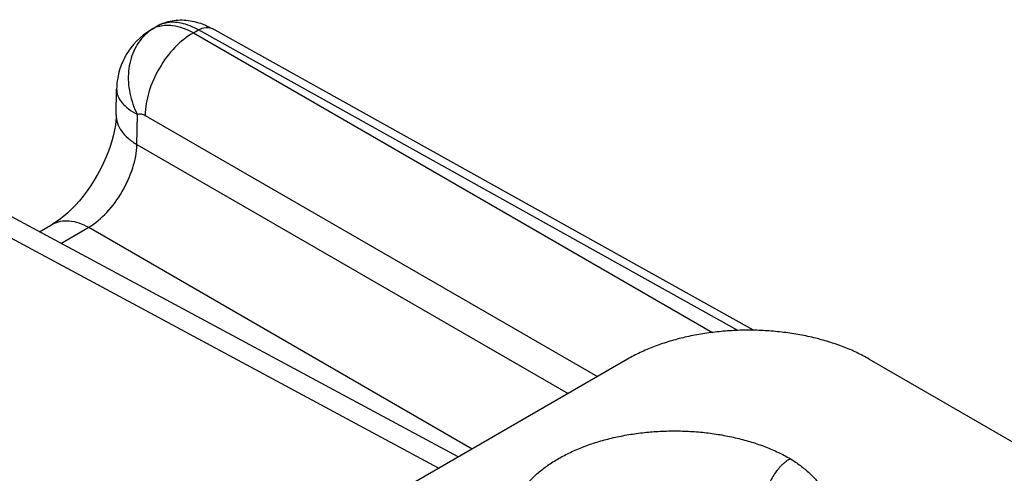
# Model space of a CAD drawing. Header units: inches. Extents: x 0 to 22, y 0 to 17.
# Tile 55 of 75: x 2.82 to 3.685, y 14.751 to 15.149. Entities that reach past the tile are written whole.
import ezdxf

# ---------------------------------------------------------------- set-up
doc = ezdxf.new("R2010")
doc.units = ezdxf.units.IN
doc.header["$LTSCALE"] = 1.21
doc.header["$MEASUREMENT"] = 0
doc.layers.get('0').update_dxf_attribs({"linetype": 'CONTINUOUS'})
doc.layers.add('FEATURES', color=7, linetype='CONTINUOUS')

msp = doc.modelspace()

# ---------------------------------------------------------------- linework, layer by layer
at = {"color": 7, "linetype": 'CONTINUOUS'}
for p, q in [((2.93672, 15.14097), (2.93256, 15.13837)), ((2.93663, 15.14092), (2.94096, 15.14342)), ((2.97311, 15.13767), (2.97754, 15.14023)), ((2.97311, 15.13767), (3.42893, 14.87448)), ((3.45129, 14.87624), (2.97754, 15.14023)), ((3.46501, 14.87635), (2.98933, 15.14142)), ((2.90519, 15.06556), (2.90552, 15.08818)), ((2.90552, 15.08818), (2.90552, 15.08818)), ((2.92342, 15.03946), (2.92381, 15.06592)), ((2.93068, 15.06505), (3.32784, 14.83573)), ((2.92342, 15.03946), (3.30205, 14.82084)), ((3.18839, 14.75521), (2.73395, 14.99959)), ((3.20553, 14.76511), (2.76309, 15.00304)), ((2.83773, 14.9629), (2.84932, 14.96959)), ((2.85662, 14.95274), (2.88102, 14.96683)), ((2.88102, 14.96683), (3.21795, 14.77228))]:
    msp.add_line(p, q, dxfattribs=at)
for points in [[(2.93256, 15.13837), (2.92906, 15.13579), (2.92589, 15.13311), (2.92304, 15.13037), (2.92044, 15.12753), (2.91808, 15.12461), (2.91596, 15.12164), (2.91405, 15.11861), (2.91235, 15.11552), (2.91085, 15.11241), (2.90956, 15.10927), (2.90845, 15.10611), (2.90754, 15.10296), (2.9068, 15.09983), (2.90624, 15.09672), (2.90584, 15.09365), (2.9056, 15.09062), (2.90552, 15.08818)], [(2.90519, 15.06556), (2.90512, 15.06344), (2.90487, 15.06017), (2.90442, 15.0565), (2.90374, 15.05246), (2.90281, 15.04812), (2.90161, 15.04352), (2.90014, 15.03869), (2.8984, 15.03371), (2.89639, 15.02863), (2.89412, 15.02349), (2.8916, 15.01835), (2.88887, 15.01326), (2.88593, 15.00826), (2.88283, 15.00341), (2.87958, 14.99875), (2.87622, 14.99431), (2.8728, 14.99014), (2.86935, 14.98626), (2.86592, 14.9827), (2.86256, 14.97951), (2.85931, 14.97668), (2.85622, 14.97422), (2.85335, 14.97215), (2.85075, 14.97045), (2.84932, 14.96959)]]:
    msp.add_lwpolyline(points, dxfattribs=at)
for centre, radius, start, end in [((2.96151, 15.10786), 0.04107, 118.45249, 120.03602), ((2.96136, 15.10814), 0.04075, 112.37107, 118.45869), ((2.95953, 15.10576), 0.04183, 127.22885, 134.22998), ((2.95861, 15.10695), 0.04032, 120.02318, 127.22541), ((2.9487, 15.12), 0.02416, 119.16131, 119.72748), ((2.94907, 15.11933), 0.02492, 115.25171, 119.14284), ((2.94931, 15.11879), 0.02551, 107.39042, 115.23284)]:
    msp.add_arc(centre, radius, start, end, dxfattribs=at)
for points, knots in [([(2.94812, 15.14622), (2.94749, 15.14607), (2.94501, 15.14541), (2.94262, 15.14438), (2.94096, 15.14342)], [0, 0, 0, 0, 0.253666, 1, 1, 1, 1]), ([(2.94169, 15.14314), (2.94225, 15.14331), (2.94457, 15.14395), (2.94697, 15.14429), (2.94878, 15.14438)], [0, 0, 0, 0, 0.245006, 1, 1, 1, 1]), ([(2.94585, 15.14583), (2.95019, 15.14761), (2.95957, 15.14968), (2.96907, 15.14871), (2.97366, 15.14762)], [0, 0, 0, 0, 0.499097, 1, 1, 1, 1]), ([(2.97754, 15.14023), (2.97273, 15.14291), (2.9632, 15.1469), (2.95267, 15.14725), (2.94812, 15.14622)], [0, 0, 0, 0, 0.541345, 1, 1, 1, 1]), ([(2.94878, 15.14438), (2.9507, 15.14447), (2.95921, 15.1441), (2.96739, 15.14088), (2.97311, 15.13767)], [0, 0, 0, 0, 0.22636, 1, 1, 1, 1]), ([(2.97366, 15.14762), (2.97501, 15.1473), (2.98044, 15.14579), (2.98563, 15.14348), (2.98933, 15.14142)], [0, 0, 0, 0, 0.246801, 1, 1, 1, 1]), ([(2.93035, 15.13573), (2.92627, 15.13176), (2.91949, 15.12174), (2.91508, 15.10375), (2.91631, 15.08436), (2.92076, 15.07184), (2.92381, 15.06592)], [0, 0, 0, 0, 0.228853, 0.473233, 0.73247, 1, 1, 1, 1]), ([(2.97311, 15.13767), (2.96707, 15.13431), (2.95565, 15.12496), (2.94233, 15.10704), (2.93325, 15.0866), (2.93068, 15.072), (2.93068, 15.06505)], [0, 0, 0, 0, 0.237278, 0.498977, 0.761233, 1, 1, 1, 1]), ([(2.97754, 15.14023), (2.97948, 15.14135), (2.98338, 15.14296), (2.98772, 15.14232), (2.98933, 15.14142)], [0, 0, 0, 0, 0.548047, 1, 1, 1, 1]), ([(2.90552, 15.08818), (2.90549, 15.08615), (2.90638, 15.08179), (2.91017, 15.07581), (2.91613, 15.07033), (2.92106, 15.06733), (2.92381, 15.06592)], [0, 0, 0, 0, 0.202004, 0.428737, 0.693644, 1, 1, 1, 1]), ([(2.92381, 15.06592), (2.92478, 15.06638), (2.9273, 15.06664), (2.92955, 15.0657), (2.93068, 15.06505)], [0, 0, 0, 0, 0.453041, 1, 1, 1, 1]), ([(2.90519, 15.06556), (2.90516, 15.06316), (2.90597, 15.05813), (2.9097, 15.05108), (2.91565, 15.04467), (2.92065, 15.04112), (2.92342, 15.03946)], [0, 0, 0, 0, 0.216979, 0.449724, 0.709504, 1, 1, 1, 1]), ([(2.88102, 14.96683), (2.88688, 14.97034), (2.898, 14.97991), (2.91112, 14.99785), (2.92031, 15.01814), (2.92321, 15.03258), (2.92342, 15.03946)], [0, 0, 0, 0, 0.236117, 0.498882, 0.762252, 1, 1, 1, 1]), ([(2.84932, 14.96959), (2.85142, 14.9708), (2.85621, 14.97257), (2.86418, 14.97285), (2.87268, 14.97091), (2.87823, 14.96838), (2.88102, 14.96683)], [0, 0, 0, 0, 0.218709, 0.452267, 0.711472, 1, 1, 1, 1]), ([(3.29374, 14.64609), (3.29049, 14.64796), (3.2843, 14.65188), (3.27584, 14.65841), (3.26966, 14.66432), (3.26535, 14.66925), (3.26157, 14.67416), (3.25835, 14.67929), (3.25579, 14.68461), (3.25423, 14.6886), (3.25302, 14.69262), (3.25214, 14.69668), (3.25162, 14.70076), (3.25138, 14.70622), (3.25197, 14.71309), (3.25407, 14.72124), (3.25756, 14.72921), (3.26152, 14.73555), (3.26529, 14.74047), (3.26959, 14.7454), (3.27577, 14.75131), (3.28422, 14.75785), (3.29373, 14.76388), (3.30421, 14.76934), (3.31556, 14.77418), (3.32767, 14.77835), (3.34044, 14.78182), (3.35373, 14.78455), (3.36741, 14.78652), (3.38137, 14.78771), (3.39546, 14.78811), (3.40955, 14.78771), (3.4235, 14.78651), (3.43719, 14.78453), (3.45047, 14.78179), (3.46323, 14.77831), (3.47534, 14.77413), (3.48668, 14.76929), (3.49383, 14.76556), (3.49723, 14.76359)], [0, 0, 0, 0, 0.030989, 0.060398, 0.088193, 0.101514, 0.114471, 0.139369, 0.151385, 0.163153, 0.174717, 0.186125, 0.197425, 0.20867, 0.231194, 0.25414, 0.277896, 0.302783, 0.315735, 0.32905, 0.356829, 0.386207, 0.417195, 0.449741, 0.483747, 0.519071, 0.555543, 0.592961, 0.631107, 0.669745, 0.708632, 0.747517, 0.786152, 0.824292, 0.861703, 0.89816, 0.933475, 0.967481, 1, 1, 1, 1]), ([(3.49723, 14.76359), (3.49651, 14.76318), (3.49508, 14.76229), (3.493, 14.76076), (3.49096, 14.75903), (3.48897, 14.7571), (3.48705, 14.75501), (3.48461, 14.75201), (3.48189, 14.74795), (3.47965, 14.74362), (3.47819, 14.74005), (3.477, 14.73653), (3.47617, 14.73301), (3.47574, 14.72955), (3.47566, 14.72787), (3.47566, 14.72705)], [0, 0, 0, 0, 0.056044, 0.114623, 0.175469, 0.238248, 0.302584, 0.368089, 0.501009, 0.633773, 0.699071, 0.763128, 0.886075, 0.944343, 1, 1, 1, 1]), ([(3.49723, 14.76359), (3.50033, 14.76168), (3.50619, 14.7577), (3.51414, 14.75107), (3.52095, 14.74403), (3.52659, 14.73664), (3.53101, 14.72896), (3.53417, 14.72105), (3.53605, 14.71301), (3.53645, 14.70758), (3.53642, 14.70489)], [0, 0, 0, 0, 0.147805, 0.287797, 0.420222, 0.545718, 0.665109, 0.779577, 0.890674, 1, 1, 1, 1])]:
    msp.add_open_spline(points, degree=3, knots=knots, dxfattribs=at)
at = {"layer": 'FEATURES', "color": 7, "linetype": 'CONTINUOUS'}
for p, q in [((3.35438, 14.85106), (3.14225, 14.72857)), ((3.56651, 14.85106), (4.01977, 14.58935))]:
    msp.add_line(p, q, dxfattribs=at)
msp.add_open_spline([(3.56651, 14.85106), (3.56296, 14.85311), (3.55551, 14.85699), (3.54368, 14.86203), (3.53106, 14.86638), (3.51777, 14.87), (3.50392, 14.87285), (3.48966, 14.8749), (3.47512, 14.87615), (3.46045, 14.87656), (3.44577, 14.87615), (3.43123, 14.8749), (3.41697, 14.87285), (3.40313, 14.87), (3.38983, 14.86638), (3.37721, 14.86203), (3.36538, 14.85699), (3.35793, 14.85311), (3.35438, 14.85106)], degree=3, knots=[0, 0, 0, 0, 0.055828, 0.114184, 0.174785, 0.237353, 0.301549, 0.366993, 0.433283, 0.5, 0.566717, 0.633007, 0.698451, 0.762647, 0.825215, 0.885816, 0.944172, 1, 1, 1, 1], dxfattribs=at)

doc.saveas('drawing.dxf')
